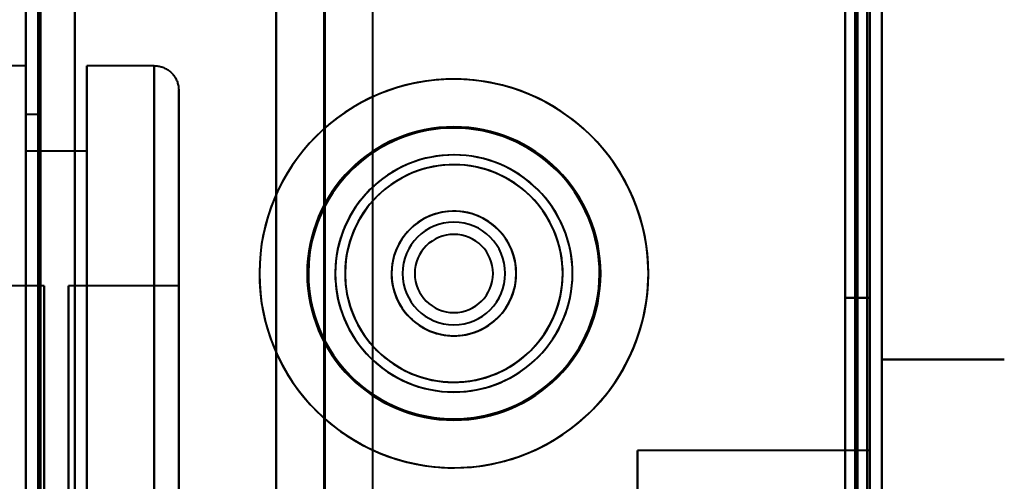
# Model space of a CAD drawing. Header units: millimetres. Extents: x -695 to 695, y -1115 to 611.
# Tile 76 of 87: x 498 to 538, y -265 to -246. Entities that reach past the tile are written whole.
import ezdxf

# ---------------------------------------------------------------- set-up
doc = ezdxf.new("R2010")
doc.units = ezdxf.units.MM
doc.layers.add('G-IMPT', color=8, linetype='Continuous', lineweight=40)

# ---------------------------------------------------------------- blocks, each defined once
blk = doc.blocks.new('NEXA 700 CALQUES_dwg-751640-Niveau de réf_')
at = {"layer": 'G-IMPT'}
for p, q in [((533.03, -334.4), (533.03, 351.4)), ((533.03, -334.4), (533.03, 351.4)), ((498.03, 350.9), (498.03, -333.9)), ((510.263, -335), (510.263, 335)), ((498.03, -258), (495.28, -258)), ((498.03, -258), (495.28, -258)), ((498.03, -258), (495.28, -258)), ((498.03, -258), (495.28, -258)), ((498.03, -258), (498.03, -312)), ((498.03, -258), (498.03, -285)), ((498.03, -258), (498.03, -312)), ((498.03, -258), (498.03, -285)), ((498.03, -258), (498.03, -312)), ((498.03, -258), (498.03, -285)), ((498.03, -258), (498.03, -312)), ((498.03, -258), (498.03, -285)), ((498.03, -285), (498.03, -258)), ((498.03, -285), (498.03, -258)), ((498.03, -285), (498.03, -258)), ((498.03, -285), (498.03, -258)), ((503.28, -258), (500.53, -258)), ((503.28, -258), (500.53, -258)), ((503.28, -258), (500.53, -258)), ((503.28, -258), (500.53, -258)), ((500.53, -312), (500.53, -258)), ((500.53, -312), (500.53, -258)), ((500.53, -312), (500.53, -258)), ((500.53, -312), (500.53, -258)), ((500.53, -312), (500.53, -258)), ((500.53, -312), (500.53, -258)), ((500.53, -312), (500.53, -258)), ((500.53, -312), (500.53, -258)), ((500.53, -258), (500.53, -312)), ((500.53, -258), (500.53, -312)), ((500.53, -258), (500.53, -312)), ((500.53, -258), (500.53, -312)), ((500.53, -258), (500.53, -312)), ((500.53, -258), (500.53, -312)), ((500.53, -258), (500.53, -312)), ((500.53, -258), (500.53, -312)), ((503.28, -285), (503.28, -258)), ((503.28, -285), (503.28, -258)), ((503.28, -285), (503.28, -258)), ((503.28, -285), (503.28, -258)), ((503.28, -258), (503.28, -312)), ((503.28, -258), (503.28, -312)), ((503.28, -258), (503.28, -312)), ((503.28, -258), (503.28, -312)), ((503.28, -258), (503.28, -312)), ((503.28, -258), (503.28, -312)), ((503.28, -258), (503.28, -312)), ((503.28, -258), (503.28, -312)), ((504.28, -311), (504.28, -259)), ((504.28, -311), (504.28, -259)), ((504.28, -311), (504.28, -259)), ((504.28, -311), (504.28, -259)), ((504.28, -311), (504.28, -259)), ((504.28, -311), (504.28, -259)), ((504.28, -311), (504.28, -259)), ((504.28, -311), (504.28, -259)), ((504.28, -259), (504.28, -285)), ((504.28, -259), (504.28, -285)), ((504.28, -259), (504.28, -285)), ((504.28, -259), (504.28, -285)), ((498.53, -260), (498.03, -260)), ((498.53, -260), (498.03, -260)), ((498.53, -260), (498.03, -260)), ((498.53, -260), (498.03, -260)), ((498.03, -310), (498.03, -260)), ((498.03, -310), (498.03, -260)), ((498.03, -310), (498.03, -260)), ((498.03, -310), (498.03, -260)), ((498.03, -310), (498.03, -260)), ((498.03, -310), (498.03, -260)), ((498.03, -310), (498.03, -260)), ((498.03, -310), (498.03, -260)), ((498.03, -260), (498.03, -310)), ((498.03, -260), (498.03, -310)), ((498.03, -260), (498.03, -310)), ((498.03, -260), (498.03, -310)), ((498.03, -260), (498.03, -310)), ((498.03, -260), (498.03, -310)), ((498.03, -260), (498.03, -310)), ((498.03, -260), (498.03, -310)), ((498.53, -310), (498.53, -260)), ((498.53, -310), (498.53, -260)), ((498.53, -310), (498.53, -260)), ((498.53, -310), (498.53, -260)), ((498.53, -310), (498.53, -260)), ((498.53, -310), (498.53, -260)), ((498.53, -310), (498.53, -260)), ((498.53, -310), (498.53, -260)), ((498.53, -260), (498.53, -310)), ((498.53, -260), (498.53, -310)), ((498.53, -260), (498.53, -310)), ((498.53, -260), (498.53, -310)), ((498.53, -260), (498.53, -310)), ((498.53, -260), (498.53, -310)), ((498.53, -260), (498.53, -310)), ((498.53, -260), (498.53, -310)), ((500.53, -261.5), (498.03, -261.5)), ((500.53, -261.5), (498.03, -261.5)), ((500.53, -261.5), (498.03, -261.5)), ((500.53, -261.5), (498.03, -261.5)), ((498.03, -308.5), (498.03, -261.5)), ((498.03, -308.5), (498.03, -261.5)), ((498.03, -308.5), (498.03, -261.5)), ((498.03, -308.5), (498.03, -261.5)), ((498.03, -308.5), (498.03, -261.5)), ((498.03, -308.5), (498.03, -261.5)), ((498.03, -308.5), (498.03, -261.5)), ((498.03, -308.5), (498.03, -261.5)), ((498.03, -261.5), (498.03, -308.5)), ((498.03, -261.5), (498.03, -308.5)), ((498.03, -261.5), (498.03, -308.5)), ((498.03, -261.5), (498.03, -308.5)), ((498.03, -261.5), (498.03, -308.5)), ((498.03, -261.5), (498.03, -308.5)), ((498.03, -261.5), (498.03, -308.5)), ((498.03, -261.5), (498.03, -308.5)), ((500.53, -308.5), (500.53, -261.5)), ((500.53, -308.5), (500.53, -261.5)), ((500.53, -308.5), (500.53, -261.5)), ((500.53, -308.5), (500.53, -261.5)), ((500.53, -308.5), (500.53, -261.5)), ((500.53, -308.5), (500.53, -261.5)), ((500.53, -308.5), (500.53, -261.5)), ((500.53, -308.5), (500.53, -261.5)), ((500.53, -261.5), (500.53, -308.5)), ((500.53, -261.5), (500.53, -308.5)), ((500.53, -261.5), (500.53, -308.5)), ((500.53, -261.5), (500.53, -308.5)), ((500.53, -261.5), (500.53, -308.5)), ((500.53, -261.5), (500.53, -308.5)), ((500.53, -261.5), (500.53, -308.5)), ((500.53, -261.5), (500.53, -308.5)), ((498.78, -267), (494.28, -267)), ((498.78, -267), (494.28, -267)), ((498.78, -267), (494.28, -267)), ((498.78, -267), (494.28, -267)), ((498.78, -267), (498.78, -303)), ((498.78, -267), (498.78, -303)), ((498.78, -267), (498.78, -303)), ((498.78, -267), (498.78, -303)), ((498.78, -267), (498.78, -303)), ((498.78, -267), (498.78, -303)), ((498.78, -267), (498.78, -303)), ((498.78, -267), (498.78, -303)), ((498.78, -303), (498.78, -267)), ((498.78, -303), (498.78, -267)), ((498.78, -303), (498.78, -267)), ((498.78, -303), (498.78, -267)), ((498.78, -303), (498.78, -267)), ((498.78, -303), (498.78, -267)), ((498.78, -303), (498.78, -267)), ((498.78, -303), (498.78, -267)), ((504.28, -267), (499.78, -267)), ((504.28, -267), (499.78, -267)), ((504.28, -267), (499.78, -267)), ((504.28, -267), (499.78, -267)), ((499.78, -285), (499.78, -267)), ((499.78, -285), (499.78, -267)), ((499.78, -285), (499.78, -267)), ((499.78, -285), (499.78, -267)), ((499.78, -267), (499.78, -303)), ((499.78, -267), (499.78, -285)), ((499.78, -267), (499.78, -303)), ((499.78, -267), (499.78, -285)), ((499.78, -267), (499.78, -303)), ((499.78, -267), (499.78, -285)), ((499.78, -267), (499.78, -303)), ((499.78, -267), (499.78, -285)), ((504.28, -303), (504.28, -267)), ((504.28, -285), (504.28, -267)), ((504.28, -303), (504.28, -267)), ((504.28, -285), (504.28, -267)), ((504.28, -303), (504.28, -267)), ((504.28, -285), (504.28, -267)), ((504.28, -303), (504.28, -267)), ((504.28, -285), (504.28, -267)), ((504.28, -267), (504.28, -285)), ((504.28, -267), (504.28, -285)), ((504.28, -267), (504.28, -285)), ((504.28, -267), (504.28, -285)), ((532.53, -273.75), (523.03, -273.75)), ((523.03, -273.75), (523.03, -285)), ((523.03, -296.25), (523.03, -273.75)), ((523.03, -285), (523.03, -273.75)), ((532.53, -273.75), (532.53, -296.25)), ((532.53, -273.75), (532.53, -296.25)), ((532.53, -296.25), (532.53, -273.75)), ((532.53, -296.25), (532.53, -273.75))]:
    blk.add_line(p, q, dxfattribs=at)
at = {"layer": 'G-IMPT', "flags": 128}
for points in [[(532.43, 351.4), (532.43, 179.95), (532.43, 8.5), (532.43, -162.95), (532.43, -334.4)], [(532.43, -334.4), (532.43, -162.95), (532.43, 8.5), (532.43, 179.95), (532.43, 351.4)], [(532.43, 351.4), (532.43, 179.95), (532.43, 8.5), (532.43, -162.95), (532.43, -334.4)], [(532.43, 351.4), (532.43, 179.95), (532.43, 8.5), (532.43, -162.95), (532.43, -334.4)], [(532.43, 351.4), (532.43, 179.95), (532.43, 8.5), (532.43, -162.95), (532.43, -334.4)], [(532.43, -334.4), (532.43, -162.95), (532.43, 8.5), (532.43, 179.95), (532.43, 351.4)], [(532.43, -334.4), (532.43, -162.95), (532.43, 8.5), (532.43, 179.95), (532.43, 351.4)], [(532.43, -334.4), (532.43, -162.95), (532.43, 8.5), (532.43, 179.95), (532.43, 351.4)], [(532.53, -334.4), (532.53, -162.95), (532.53, 8.5), (532.53, 179.95), (532.53, 351.4)], [(532.53, -334.4), (532.53, -162.95), (532.53, 8.5), (532.53, 179.95), (532.53, 351.4)], [(532.53, 351.4), (532.53, 179.95), (532.53, 8.5), (532.53, -162.95), (532.53, -334.4)], [(533.03, 351.4), (533.03, 179.95), (533.03, 8.5), (533.03, -162.95), (533.03, -334.4)], [(533.03, -334.4), (533.03, -162.95), (533.03, 8.5), (533.03, 179.95), (533.03, 351.4)], [(533.03, -334.4), (533.03, -162.95), (533.03, 8.5), (533.03, 179.95), (533.03, 351.4)], [(533.03, 351.4), (533.03, 179.95), (533.03, 8.5), (533.03, -162.95), (533.03, -334.4)], [(533.03, -334.4), (533.03, -162.95), (533.03, 8.5), (533.03, 179.95), (533.03, 351.4)], [(533.03, 351.4), (533.03, 179.95), (533.03, 8.5), (533.03, -162.95), (533.03, -334.4)], [(533.03, -334.4), (533.03, -162.95), (533.03, 8.5), (533.03, 179.95), (533.03, 351.4)], [(533.03, 351.4), (533.03, 179.95), (533.03, 8.5), (533.03, -162.95), (533.03, -334.4)], [(532.03, 351), (532.03, 179.75), (532.03, 8.5), (532.03, -162.75), (532.03, -334)], [(532.03, -334), (532.03, -162.75), (532.03, 8.5), (532.03, 179.75), (532.03, 351)], [(498.53, 350.9), (498.53, 179.7), (498.53, 8.5), (498.53, -162.7), (498.53, -333.9)], [(498.53, -333.9), (498.53, -162.7), (498.53, 8.5), (498.53, 179.7), (498.53, 350.9)], [(498.63, -333.9), (498.63, -162.7), (498.63, 8.5), (498.63, 179.7), (498.63, 350.9)], [(498.63, 350.9), (498.63, 179.7), (498.63, 8.5), (498.63, -162.7), (498.63, -333.9)], [(498.63, -333.9), (498.63, -162.7), (498.63, 8.5), (498.63, 179.7), (498.63, 350.9)], [(498.63, 350.9), (498.63, 179.7), (498.63, 8.5), (498.63, -162.7), (498.63, -333.9)], [(498.63, -333.9), (498.63, -162.7), (498.63, 8.5), (498.63, 179.7), (498.63, 350.9)], [(498.63, 350.9), (498.63, 179.7), (498.63, 8.5), (498.63, -162.7), (498.63, -333.9)], [(500.03, 350.9), (500.03, 179.7), (500.03, 8.5), (500.03, -162.7), (500.03, -333.9)], [(500.03, -333.9), (500.03, -162.7), (500.03, 8.5), (500.03, 179.7), (500.03, 350.9)], [(500.03, -333.9), (500.03, -162.7), (500.03, 8.5), (500.03, 179.7), (500.03, 350.9)], [(500.03, -333.9), (500.03, -162.7), (500.03, 8.5), (500.03, 179.7), (500.03, 350.9)], [(500.03, 350.9), (500.03, 179.7), (500.03, 8.5), (500.03, -162.7), (500.03, -333.9)], [(500.03, 350.9), (500.03, 179.7), (500.03, 8.5), (500.03, -162.7), (500.03, -333.9)], [(531.53, 350.9), (531.53, 179.7), (531.53, 8.5), (531.53, -162.7), (531.53, -333.9)], [(531.53, -333.9), (531.53, -162.7), (531.53, 8.5), (531.53, 179.7), (531.53, 350.9)], [(531.53, 350.9), (531.53, 179.7), (531.53, 8.5), (531.53, -162.7), (531.53, -333.9)], [(531.53, -333.9), (531.53, -162.7), (531.53, 8.5), (531.53, 179.7), (531.53, 350.9)], [(531.53, 350.9), (531.53, 179.7), (531.53, 8.5), (531.53, -162.7), (531.53, -333.9)], [(531.53, -333.9), (531.53, -162.7), (531.53, 8.5), (531.53, 179.7), (531.53, 350.9)], [(531.53, -333.9), (531.53, -162.7), (531.53, 8.5), (531.53, 179.7), (531.53, 350.9)], [(531.53, 350.9), (531.53, 179.7), (531.53, 8.5), (531.53, -162.7), (531.53, -333.9)], [(531.93, -333.9), (531.93, -162.7), (531.93, 8.5), (531.93, 179.7), (531.93, 350.9)], [(531.93, 350.9), (531.93, 179.7), (531.93, 8.5), (531.93, -162.7), (531.93, -333.9)], [(532.03, 350.9), (532.03, 179.7), (532.03, 8.5), (532.03, -162.7), (532.03, -333.9)], [(532.03, -333.9), (532.03, -162.7), (532.03, 8.5), (532.03, 179.7), (532.03, 350.9)], [(532.53, -333.9), (532.53, -162.7), (532.53, 8.5), (532.53, 179.7), (532.53, 350.9)], [(532.53, 350.9), (532.53, 179.7), (532.53, 8.5), (532.53, -162.7), (532.53, -333.9)], [(532.53, -333.9), (532.53, -162.7), (532.53, 8.5), (532.53, 179.7), (532.53, 350.9)], [(532.53, 350.9), (532.53, 179.7), (532.53, 8.5), (532.53, -162.7), (532.53, -333.9)], [(532.53, -333.9), (532.53, -162.7), (532.53, 8.5), (532.53, 179.7), (532.53, 350.9)], [(532.53, 350.9), (532.53, 179.7), (532.53, 8.5), (532.53, -162.7), (532.53, -333.9)], [(500.03, 335), (500.03, 167.65), (500.03, 0.3), (500.03, -167.05), (500.03, -334.4)], [(500.03, -334.4), (500.03, -167.05), (500.03, 0.3), (500.03, 167.65), (500.03, 335)], [(508.263, -335), (508.263, -167.5), (508.263, 0), (508.263, 167.5), (508.263, 335)], [(508.263, 335), (508.263, 167.5), (508.263, 0), (508.263, -167.5), (508.263, -335)], [(510.233, 335), (510.233, 167.5), (510.233, 0), (510.233, -167.5), (510.233, -335)], [(510.233, -335), (510.233, -167.5), (510.233, 0), (510.233, 167.5), (510.233, 335)], [(512.203, 335), (512.203, 167.5), (512.203, 0), (512.203, -167.5), (512.203, -335)], [(498.03, 319), (498.03, 155.775), (498.03, -7.45), (498.03, -170.675), (498.03, -333.9)], [(498.03, -333.9), (498.03, -170.675), (498.03, -7.45), (498.03, 155.775), (498.03, 319)], [(498.03, -333.9), (498.03, -171.325), (498.03, -8.75), (498.03, 153.825), (498.03, 316.4)], [(498.03, 316.4), (498.03, 153.825), (498.03, -8.75), (498.03, -171.325), (498.03, -333.9)], [(498.03, 316.4), (498.03, 153.7), (498.03, -9), (498.03, -171.7), (498.03, -334.4)], [(498.03, 316.4), (498.03, 153.825), (498.03, -8.75), (498.03, -171.325), (498.03, -333.9)], [(498.03, -334.4), (498.03, -171.7), (498.03, -9), (498.03, 153.7), (498.03, 316.4)], [(498.03, -333.9), (498.03, -171.325), (498.03, -8.75), (498.03, 153.825), (498.03, 316.4)], [(503.28, -258), (503.32, -258.001), (503.36, -258.003), (503.4, -258.007), (503.44, -258.013), (503.479, -258.02), (503.518, -258.029), (503.557, -258.039), (503.595, -258.051), (503.633, -258.064), (503.67, -258.079), (503.706, -258.095), (503.742, -258.113), (503.777, -258.132), (503.812, -258.153), (503.845, -258.175), (503.878, -258.198), (503.909, -258.222), (503.94, -258.248), (503.969, -258.275), (503.998, -258.303), (504.025, -258.333), (504.051, -258.363), (504.076, -258.394), (504.1, -258.426), (504.122, -258.46), (504.143, -258.494), (504.162, -258.529), (504.18, -258.564), (504.197, -258.601), (504.212, -258.638), (504.226, -258.675), (504.238, -258.713), (504.249, -258.752), (504.258, -258.791), (504.266, -258.83), (504.272, -258.87), (504.276, -258.909), (504.279, -258.949), (504.28, -258.989), (504.28, -259)], [(503.28, -258), (503.32, -258.001), (503.36, -258.003), (503.4, -258.007), (503.44, -258.013), (503.479, -258.02), (503.518, -258.029), (503.557, -258.039), (503.595, -258.051), (503.633, -258.064), (503.67, -258.079), (503.706, -258.095), (503.742, -258.113), (503.777, -258.132), (503.812, -258.153), (503.845, -258.175), (503.878, -258.198), (503.909, -258.222), (503.94, -258.248), (503.969, -258.275), (503.998, -258.303), (504.025, -258.333), (504.051, -258.363), (504.076, -258.394), (504.1, -258.426), (504.122, -258.46), (504.143, -258.494), (504.162, -258.529), (504.18, -258.564), (504.197, -258.601), (504.212, -258.638), (504.226, -258.675), (504.238, -258.713), (504.249, -258.752), (504.258, -258.791), (504.266, -258.83), (504.272, -258.87), (504.276, -258.909), (504.279, -258.949), (504.28, -258.989), (504.28, -259)], [(503.28, -258), (503.32, -258.001), (503.36, -258.003), (503.4, -258.007), (503.44, -258.013), (503.479, -258.02), (503.518, -258.029), (503.557, -258.039), (503.595, -258.051), (503.633, -258.064), (503.67, -258.079), (503.706, -258.095), (503.742, -258.113), (503.777, -258.132), (503.812, -258.153), (503.845, -258.175), (503.878, -258.198), (503.909, -258.222), (503.94, -258.248), (503.969, -258.275), (503.998, -258.303), (504.025, -258.333), (504.051, -258.363), (504.076, -258.394), (504.1, -258.426), (504.122, -258.46), (504.143, -258.494), (504.162, -258.529), (504.18, -258.564), (504.197, -258.601), (504.212, -258.638), (504.226, -258.675), (504.238, -258.713), (504.249, -258.752), (504.258, -258.791), (504.266, -258.83), (504.272, -258.87), (504.276, -258.909), (504.279, -258.949), (504.28, -258.989), (504.28, -259)], [(503.28, -258), (503.32, -258.001), (503.36, -258.003), (503.4, -258.007), (503.44, -258.013), (503.479, -258.02), (503.518, -258.029), (503.557, -258.039), (503.595, -258.051), (503.633, -258.064), (503.67, -258.079), (503.706, -258.095), (503.742, -258.113), (503.777, -258.132), (503.812, -258.153), (503.845, -258.175), (503.878, -258.198), (503.909, -258.222), (503.94, -258.248), (503.969, -258.275), (503.998, -258.303), (504.025, -258.333), (504.051, -258.363), (504.076, -258.394), (504.1, -258.426), (504.122, -258.46), (504.143, -258.494), (504.162, -258.529), (504.18, -258.564), (504.197, -258.601), (504.212, -258.638), (504.226, -258.675), (504.238, -258.713), (504.249, -258.752), (504.258, -258.791), (504.266, -258.83), (504.272, -258.87), (504.276, -258.909), (504.279, -258.949), (504.28, -258.989), (504.28, -259)], [(504.28, -259), (504.28, -259.021), (504.28, -259.083), (504.28, -259.187), (504.28, -259.332), (504.28, -259.518), (504.28, -259.745), (504.28, -260.013), (504.28, -260.32), (504.28, -260.667), (504.28, -261.052), (504.28, -261.476), (504.28, -261.938), (504.28, -262.437), (504.28, -262.971), (504.28, -263.541), (504.28, -264.146), (504.28, -264.783), (504.28, -265.453), (504.28, -266.154), (504.28, -266.886), (504.28, -267.646), (504.28, -268.434), (504.28, -269.249), (504.28, -270.088), (504.28, -270.952), (504.28, -271.838), (504.28, -272.745), (504.28, -273.672), (504.28, -274.617), (504.28, -275.579)], [(504.28, -275.841), (504.28, -274.875), (504.28, -273.926), (504.28, -272.994), (504.28, -272.081), (504.28, -271.189), (504.28, -270.319), (504.28, -269.473), (504.28, -268.651), (504.28, -267.856), (504.28, -267.088), (504.28, -266.349), (504.28, -265.639), (504.28, -264.961), (504.28, -264.314), (504.28, -263.701), (504.28, -263.122), (504.28, -262.577), (504.28, -262.069), (504.28, -261.597), (504.28, -261.163), (504.28, -260.767), (504.28, -260.41), (504.28, -260.092), (504.28, -259.813), (504.28, -259.576), (504.28, -259.378), (504.28, -259.222), (504.28, -259.107), (504.28, -259.034), (504.28, -259.002), (504.28, -259)], [(504.28, -259), (504.28, -259.021), (504.28, -259.083), (504.28, -259.187), (504.28, -259.332), (504.28, -259.518), (504.28, -259.745), (504.28, -260.013), (504.28, -260.32), (504.28, -260.667), (504.28, -261.052), (504.28, -261.476), (504.28, -261.938), (504.28, -262.437), (504.28, -262.971), (504.28, -263.541), (504.28, -264.146), (504.28, -264.783), (504.28, -265.453), (504.28, -266.154), (504.28, -266.886), (504.28, -267.646), (504.28, -268.434), (504.28, -269.249), (504.28, -270.088), (504.28, -270.952), (504.28, -271.838), (504.28, -272.745), (504.28, -273.672), (504.28, -274.617), (504.28, -275.579)], [(504.28, -275.841), (504.28, -274.875), (504.28, -273.926), (504.28, -272.994), (504.28, -272.081), (504.28, -271.189), (504.28, -270.319), (504.28, -269.473), (504.28, -268.651), (504.28, -267.856), (504.28, -267.088), (504.28, -266.349), (504.28, -265.639), (504.28, -264.961), (504.28, -264.314), (504.28, -263.701), (504.28, -263.122), (504.28, -262.577), (504.28, -262.069), (504.28, -261.597), (504.28, -261.163), (504.28, -260.767), (504.28, -260.41), (504.28, -260.092), (504.28, -259.813), (504.28, -259.576), (504.28, -259.378), (504.28, -259.222), (504.28, -259.107), (504.28, -259.034), (504.28, -259.002), (504.28, -259)], [(504.28, -259), (504.28, -259.021), (504.28, -259.083), (504.28, -259.187), (504.28, -259.332), (504.28, -259.518), (504.28, -259.745), (504.28, -260.013), (504.28, -260.32), (504.28, -260.667), (504.28, -261.052), (504.28, -261.476), (504.28, -261.938), (504.28, -262.437), (504.28, -262.971), (504.28, -263.541), (504.28, -264.146), (504.28, -264.783), (504.28, -265.453), (504.28, -266.154), (504.28, -266.886), (504.28, -267.646), (504.28, -268.434), (504.28, -269.249), (504.28, -270.088), (504.28, -270.952), (504.28, -271.838), (504.28, -272.745), (504.28, -273.672), (504.28, -274.617), (504.28, -275.579)], [(504.28, -275.841), (504.28, -274.875), (504.28, -273.926), (504.28, -272.994), (504.28, -272.081), (504.28, -271.189), (504.28, -270.319), (504.28, -269.473), (504.28, -268.651), (504.28, -267.856), (504.28, -267.088), (504.28, -266.349), (504.28, -265.639), (504.28, -264.961), (504.28, -264.314), (504.28, -263.701), (504.28, -263.122), (504.28, -262.577), (504.28, -262.069), (504.28, -261.597), (504.28, -261.163), (504.28, -260.767), (504.28, -260.41), (504.28, -260.092), (504.28, -259.813), (504.28, -259.576), (504.28, -259.378), (504.28, -259.222), (504.28, -259.107), (504.28, -259.034), (504.28, -259.002), (504.28, -259)], [(504.28, -259), (504.28, -259.021), (504.28, -259.083), (504.28, -259.187), (504.28, -259.332), (504.28, -259.518), (504.28, -259.745), (504.28, -260.013), (504.28, -260.32), (504.28, -260.667), (504.28, -261.052), (504.28, -261.476), (504.28, -261.938), (504.28, -262.437), (504.28, -262.971), (504.28, -263.541), (504.28, -264.146), (504.28, -264.783), (504.28, -265.453), (504.28, -266.154), (504.28, -266.886), (504.28, -267.646), (504.28, -268.434), (504.28, -269.249), (504.28, -270.088), (504.28, -270.952), (504.28, -271.838), (504.28, -272.745), (504.28, -273.672), (504.28, -274.617), (504.28, -275.579)], [(504.28, -275.841), (504.28, -274.875), (504.28, -273.926), (504.28, -272.994), (504.28, -272.081), (504.28, -271.189), (504.28, -270.319), (504.28, -269.473), (504.28, -268.651), (504.28, -267.856), (504.28, -267.088), (504.28, -266.349), (504.28, -265.639), (504.28, -264.961), (504.28, -264.314), (504.28, -263.701), (504.28, -263.122), (504.28, -262.577), (504.28, -262.069), (504.28, -261.597), (504.28, -261.163), (504.28, -260.767), (504.28, -260.41), (504.28, -260.092), (504.28, -259.813), (504.28, -259.576), (504.28, -259.378), (504.28, -259.222), (504.28, -259.107), (504.28, -259.034), (504.28, -259.002), (504.28, -259)], [(531.53, -267.5), (531.53, -282.5), (531.53, -297.5), (531.53, -312.5), (531.53, -327.5)], [(531.53, -327.5), (531.53, -312.5), (531.53, -297.5), (531.53, -282.5), (531.53, -267.5)], [(531.53, -267.5), (531.53, -282.5), (531.53, -297.5), (531.53, -312.5), (531.53, -327.5)], [(531.53, -327.5), (531.53, -312.5), (531.53, -297.5), (531.53, -282.5), (531.53, -267.5)], [(531.53, -267.5), (531.53, -282.5), (531.53, -297.5), (531.53, -312.5), (531.53, -327.5)], [(532.53, -267.5), (532.28, -267.5), (532.03, -267.5), (531.78, -267.5), (531.53, -267.5)], [(531.53, -267.5), (531.78, -267.5), (532.03, -267.5), (532.28, -267.5), (532.53, -267.5)], [(532.53, -267.5), (532.28, -267.5), (532.03, -267.5), (531.78, -267.5), (531.53, -267.5)], [(531.53, -327.5), (531.53, -312.5), (531.53, -297.5), (531.53, -282.5), (531.53, -267.5)], [(531.53, -267.5), (531.78, -267.5), (532.03, -267.5), (532.28, -267.5), (532.53, -267.5)], [(531.53, -267.5), (531.53, -282.5), (531.53, -297.5), (531.53, -312.5), (531.53, -327.5)], [(532.53, -267.5), (532.28, -267.5), (532.03, -267.5), (531.78, -267.5), (531.53, -267.5)], [(531.53, -267.5), (531.78, -267.5), (532.03, -267.5), (532.28, -267.5), (532.53, -267.5)], [(532.53, -267.5), (532.28, -267.5), (532.03, -267.5), (531.78, -267.5), (531.53, -267.5)], [(531.53, -327.5), (531.53, -312.5), (531.53, -297.5), (531.53, -282.5), (531.53, -267.5)], [(531.53, -267.5), (531.78, -267.5), (532.03, -267.5), (532.28, -267.5), (532.53, -267.5)], [(532.53, -327.5), (532.53, -312.5), (532.53, -297.5), (532.53, -282.5), (532.53, -267.5)], [(532.53, -267.5), (532.53, -282.5), (532.53, -297.5), (532.53, -312.5), (532.53, -327.5)], [(532.53, -327.5), (532.53, -312.5), (532.53, -297.5), (532.53, -282.5), (532.53, -267.5)], [(532.53, -267.5), (532.53, -282.5), (532.53, -297.5), (532.53, -312.5), (532.53, -327.5)], [(532.53, -327.5), (532.53, -312.5), (532.53, -297.5), (532.53, -282.5), (532.53, -267.5)], [(532.53, -267.5), (532.53, -282.5), (532.53, -297.5), (532.53, -312.5), (532.53, -327.5)], [(532.53, -327.5), (532.53, -312.5), (532.53, -297.5), (532.53, -282.5), (532.53, -267.5)], [(532.53, -267.5), (532.53, -282.5), (532.53, -297.5), (532.53, -312.5), (532.53, -327.5)], [(533.03, -285), (533.03, -281.254), (533.03, -277.509), (533.03, -273.763), (533.03, -270.018)], [(533.03, -270.018), (534.28, -270.018), (535.53, -270.018), (536.78, -270.018), (538.03, -270.018)], [(538.03, -270.018), (536.78, -270.018), (535.53, -270.018), (534.28, -270.018), (533.03, -270.018)], [(533.03, -270.018), (534.28, -270.018), (535.53, -270.018), (536.78, -270.018), (538.03, -270.018)], [(538.03, -270.018), (536.78, -270.018), (535.53, -270.018), (534.28, -270.018), (533.03, -270.018)], [(533.03, -270.018), (533.03, -273.763), (533.03, -277.509), (533.03, -281.254), (533.03, -285)], [(533.03, -285), (533.03, -281.254), (533.03, -277.509), (533.03, -273.763), (533.03, -270.018)], [(533.03, -270.018), (533.03, -273.763), (533.03, -277.509), (533.03, -281.254), (533.03, -285)]]:
    blk.add_lwpolyline(points, dxfattribs=at)
at = {"layer": 'G-IMPT'}
for radius, start, end in [(7.95, 22.5227, 202.5227), (7.95, 0, 180), (7.95, 292.5227, 112.5227), (7.95, 292.5227, 112.5227), (7.95, 292.5227, 112.5227), (7.95, 292.5227, 112.5227), (7.95, 292.5227, 112.5227), (7.95, 0, 112.5227), (7.95, 112.5227, 292.5227), (7.95, 112.5227, 292.5227), (7.95, 112.5227, 292.5227), (7.95, 112.5227, 292.5227), (7.95, 112.5227, 292.5227), (7.95, 112.5227, 202.5227), (6, 90, 180), (6, 90, 270), (6, 0, 180), (6, 90, 270), (6, 90, 270), (6, 90, 270), (5.95, 292.5227, 112.5227), (5.95, 292.5227, 112.5227), (6, 0, 90), (6, 270, 90), (6, 270, 90), (6, 360, 90), (6, 270, 90), (5.95, 112.5227, 292.5227), (5.95, 112.5227, 180), (4.85, 360, 180), (4.85, 112.5227, 292.5227), (4.85, 112.5227, 180), (4.85, 112.5227, 292.5227), (4.85, 292.5227, 112.5227), (4.85, 292.5227, 112.5227), (4.85, 292.5227, 112.5227), (4.45, 0, 180), (4.45, 0, 180), (4.45, 112.5227, 180), (4.45, 112.5227, 292.5227), (4.45, 360, 112.5227), (4.45, 292.5227, 112.5227), (7.95, 202.5227, 22.5227), (2.55, 360, 180), (2.55, 360, 180), (2.55, 0, 180), (2.55, 22.5227, 202.5227), (2.55, 292.5227, 112.5227), (2.55, 0, 112.5227), (2.55, 0, 112.5227), (2.55, 292.5227, 112.5227), (2.55, 112.5227, 292.5227), (2.55, 112.5227, 180), (2.55, 112.5227, 202.5227), (2.55, 112.5227, 292.5227), (2.1, 90, 270), (2.1, 0, 180), (2.1, 0, 180), (2.1, 0, 180), (2.1, 270, 90), (1.6, 90, 270), (1.6, 360, 180), (1.6, 90, 180), (1.6, 360, 180), (1.6, 270, 90), (1.6, 0, 90), (2.55, 202.5227, 22.5227), (7.95, 180, 0), (6, 180, 270), (6, 180, 0), (5.95, 180, 292.5227), (4.85, 180, 0), (4.85, 180, 292.5227), (4.45, 180, 0), (4.45, 180, 0), (4.45, 180, 292.5227), (2.55, 180, 0), (2.55, 180, 292.5227), (2.55, 180, 0), (2.55, 180, 0), (2.1, 180, 0), (2.1, 180, 270), (2.1, 180, 360), (1.6, 180, 0), (1.6, 180, 0), (1.6, 180, 0), (6, 270, 0), (6, 270, 360), (2.1, 270, 0), (2.55, 292.5227, 0), (2.55, 292.5227, 0), (4.45, 292.5227, 0), (7.95, 292.5227, 0), (2.55, 202.5227, 292.5227), (7.95, 202.5227, 292.5227)]:
    blk.add_arc((515.53, -266.5), radius, start, end, dxfattribs=at)

msp = doc.modelspace()

# ---------------------------------------------------------------- linework, layer by layer
at = {"color": 94, "lineweight": 30}
msp.add_circle((-1.97, 1), 609.6, dxfattribs=at)

# ---------------------------------------------------------------- block references
at = {"layer": 'G-IMPT'}
msp.add_blockref('NEXA 700 CALQUES_dwg-751640-Niveau de réf_', (0, 10), dxfattribs=at)

doc.saveas('drawing.dxf')
